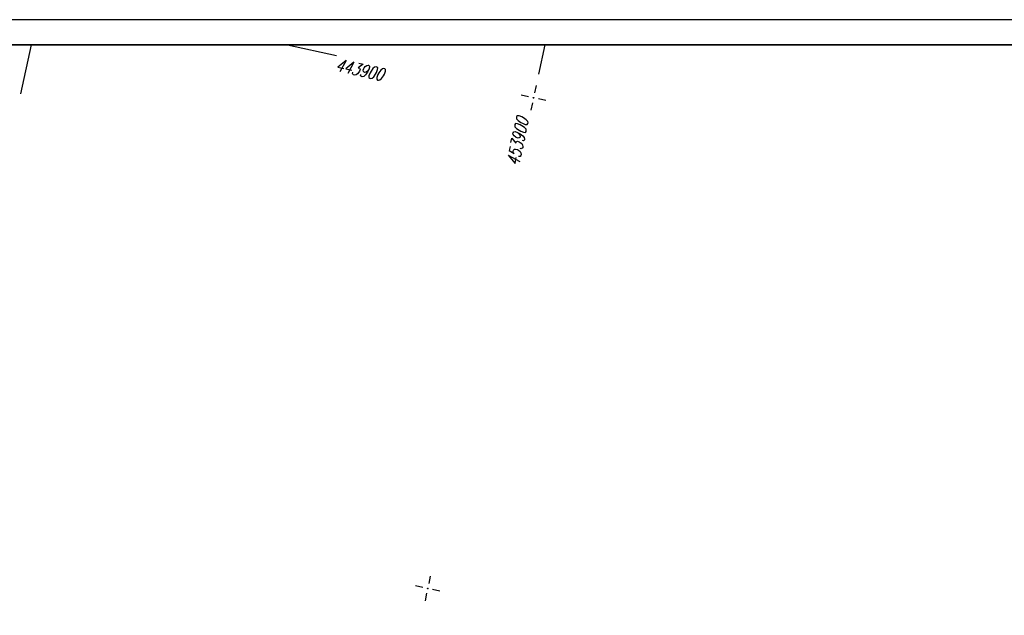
# Model space of a CAD drawing. Extents: x 0 to 1135, y 0 to 420.
# Tile 15 of 47: x 433 to 629, y 301 to 420. Entities that reach past the tile are written whole.
import ezdxf

# ---------------------------------------------------------------- set-up
doc = ezdxf.new("R2010")
doc.units = 0
doc.header["$LTSCALE"] = 2
doc.header["$MEASUREMENT"] = 0
doc.linetypes.add('AUSGEZOGEN', pattern=[0])
doc.layers.get('0').update_dxf_attribs({"linetype": 'AUSGEZOGEN'})
for name, color, linetype in [('FBR', 8, 'CONTINUOUS'), ('NETZ', 250, 'CONTINUOUS'), ('RAHMEN', 250, 'AUSGEZOGEN')]:
    doc.layers.add(name, color=color, linetype=linetype)
doc.styles.add('ROMANS', font='romans.shx', dxfattribs={"width": 0.8})

# ---------------------------------------------------------------- blocks, each defined once
blk = doc.blocks.new('IKR')
at = {"color": 0}
for p, q in [((0, 1), (0, 2.5)), ((-2.5, 0), (-1, 0)), ((1, 0), (2.5, 0)), ((0, -2.5), (0, -1))]:
    blk.add_line(p, q, dxfattribs=at)
blk.add_circle((0, 0), 0.05, dxfattribs=at)
blk.add_point((0, 0), dxfattribs=at)

msp = doc.modelspace()

# ---------------------------------------------------------------- linework, layer by layer
at = {"layer": 'FBR'}
for points in [[(632.48, 168.84, -0.009319), (633.99, 170.24, -0.008776), (635.77, 171.77, -0.047448), (638.51, 173.64, -0.043313), (641.84, 175.11, -0.010638), (644.36, 175.91, -0.025121), (645.44, 176.17, -0.000498), (651.94, 177.39, 0.000351), (661.14, 179.11, 0.000001), (685.94, 183.77, 0.000098), (686.21, 183.82, 0.000036), (700.61, 186.53, -0.000002), (715, 189.24, -0.000023), (729.21, 191.92, -0.000019), (746.05, 195.09, -0.003046), (758.19, 197.3, -0.001835)], [(517.48, 212.59), (519.75, 212.63, -0.000009), (532.25, 212.63, 0.000009), (544.74, 212.63, 0.000011), (557.24, 212.63, -0.000003), (569.74, 212.63, -0.000017), (582.24, 212.63, 0.000005), (594.74, 212.63, 0.000053), (595.15, 212.63, 0.000005), (599.26, 212.63, 0.001234), (606.7, 212.65, 0.000703), (619.76, 212.74, 0.002173), (629.96, 212.86, 0.001495), (644.78, 213.15, 0.001644), (657.03, 213.47, 0.001579), (669.78, 213.88, 0.001584), (682.26, 214.37, 0.001578), (694.78, 214.93, 0.00157), (707.28, 215.57, 0.001571), (719.76, 216.29, 0.001576), (732.25, 217.09, 0.001577), (744.73, 217.97, 0.001582), (757.2, 218.93, 0.001583)]]:
    msp.add_lwpolyline(points, format="xyb", dxfattribs=at)
at = {"layer": 'FBR', "flags": 128}
for points in [[(323.99, 279.88, -0.000006), (352.82, 279.88, -0.000191)], [(339.64, 175.71, -0.000011), (383.67, 175.74, -0.000456)], [(745.02, 200.74, 0.000677), (724.91, 197.17, 0.00187), (717.63, 195.85, 0.000088), (676.08, 188.1, -0.000511), (668.93, 186.78, -0.000531), (657.86, 184.75, -0.001073), (652.38, 183.76, -0.005679), (651.45, 183.61, -0.002603), (649.41, 183.31, -0.02614), (643.73, 182.79, -0.009144), (627.44, 182.46, -0.000213), (593.66, 182.42, 0.000206), (558.73, 182.38, 0.000034), (481.5, 182.24, -0.000124), (460.3, 182.21, -0.000692), (424.89, 182.21, 0.000599)]]:
    msp.add_lwpolyline(points, format="xyb", dxfattribs=at)
at = {"layer": 'NETZ'}
for p, q in [((434.97, 414.98), (432.87, 405.2)), ((486.04, 414.98), (495.81, 412.87)), ((537.27, 414.98), (536.01, 409.12))]:
    msp.add_line(p, q, dxfattribs=at)
at = {"layer": 'RAHMEN'}
msp.add_line((1135, 420), (0, 420), dxfattribs=at)
at = {"layer": 'RAHMEN', "const_width": 0.35}
msp.add_lwpolyline([(25, 5), (1130, 5), (1130, 415), (25, 415), (25, 5)], dxfattribs=at)

# ---------------------------------------------------------------- block references
at = {"layer": 'NETZ', "rotation": 167.8411}
for p in [(535, 404.43), (513.93, 306.68)]:
    msp.add_blockref('IKR', p, dxfattribs=at)

# ---------------------------------------------------------------- texts
at = {"layer": 'NETZ', "style": 'ROMANS', "oblique": 16.6, "width": 0.75}
for s, rotation, p in [('443900', 347.8411, (495.41, 409.82)), ('453900', 77.8411, (532.03, 390.72))]:
    msp.add_text(s, height=2.5, rotation=rotation, dxfattribs=at).set_placement(p)

doc.saveas('drawing.dxf')
